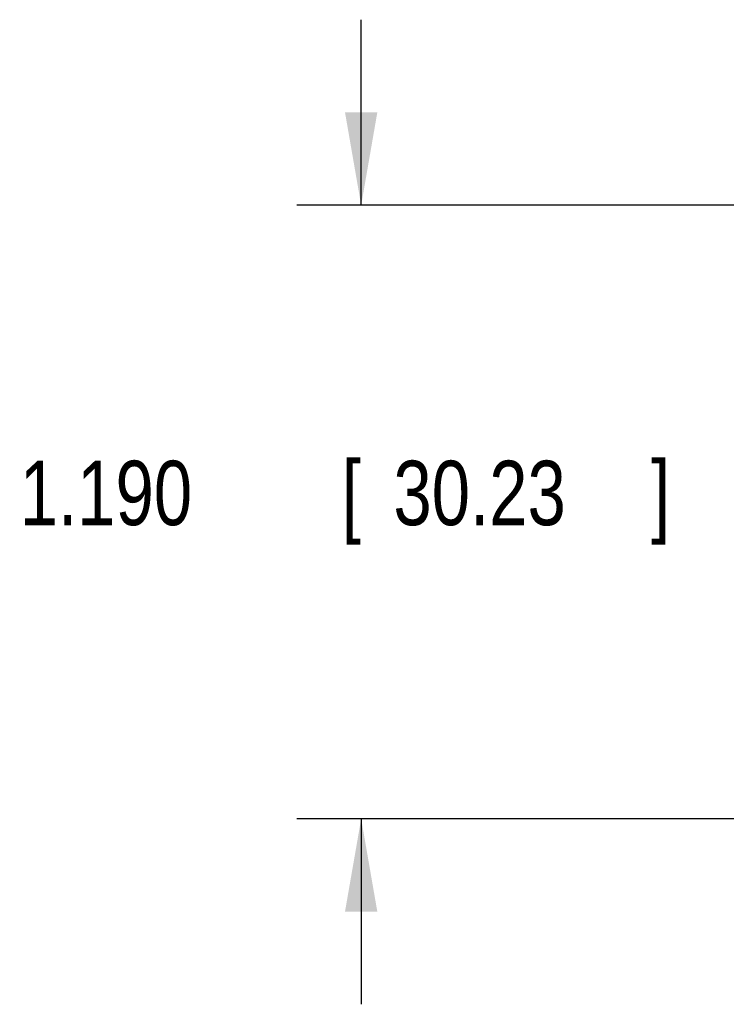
# Model space of a CAD drawing. Header units: inches. Extents: x 0.2 to 16.8, y 0.1 to 10.8.
# Tile 1 of 30: x 1.6 to 3, y 5.4 to 7.3. Entities that reach past the tile are written whole.
import ezdxf

# ---------------------------------------------------------------- set-up
doc = ezdxf.new("R2010")
doc.units = ezdxf.units.IN
doc.header["$LTSCALE"] = 0.935
doc.header["$MEASUREMENT"] = 0
doc.layers.get('0').update_dxf_attribs({"linetype": 'CONTINUOUS'})
doc.layers.add('DIMENSIONS', color=7, linetype='CONTINUOUS')
doc.styles.get("Standard").update_dxf_attribs({"font": 'txt', "width": 0.8})
doc.dimstyles.new('DIMSTYLE_1', dxfattribs={"dimtxt": 0.125, "dimasz": 0.18, "dimexe": 0.18, "dimexo": 0.0625, "dimgap": 0.09, "dimtad": 0, "dimtih": 1, "dimtoh": 1, "dimdec": 3, "dimzin": 4, "dimdsep": 46, "dimtxsty": 'STANDARD', "dimblk": '_FILLED', "dimblk1": '_FILLED', "dimblk2": '_FILLED', "dimcen": 0.09, "dimadec": 0, "dimazin": 0, "dimtp": 0.01, "dimtm": 0.01, "dimtfac": 1, "dimtdec": 3, "dimtofl": 0, "dimtmove": 0, "dimatfit": 3, "dimldrblk": '_FILLED', "dimfxl": 1, "dimtolj": 1, "dimtzin": 4, "dimarcsym": 0})

# ---------------------------------------------------------------- blocks, each defined once
blk = doc.blocks.new('_FILLED')
at = {"color": 0, "linetype": 'BYBLOCK'}
blk.add_solid([(0, 0), (-1, 0.174), (-1, -0.174)], dxfattribs=at)
blk = doc.blocks.new('*D3')
at = {"layer": 'DIMENSIONS', "color": 2, "linetype": 'CONTINUOUS'}
for p, q in [((2.2773, 6.9336), (2.2773, 7.2936)), ((3.3093, 6.9336), (2.1523, 6.9336)), ((3.5415, 5.7435), (2.1523, 5.7435)), ((2.2773, 5.7435), (2.2773, 5.3835))]:
    blk.add_line(p, q, dxfattribs=at)
at = {"layer": 'DIMENSIONS', "color": 2, "linetype": 'CONTINUOUS', "xscale": 0.18, "yscale": 0.18, "zscale": 0.18}
for p, rotation in [((2.2773, 6.9336), 270), ((2.2773, 5.7435), 90)]:
    blk.add_blockref('_FILLED', p, dxfattribs=dict(at, rotation=rotation))
at = {"layer": 'DIMENSIONS', "color": 2, "linetype": 'CONTINUOUS', "width": 0.8}
for s, p in [('1.190', (1.6148, 6.313)), ('[', (2.2398, 6.313)), ('30.23', (2.3398, 6.313)), (']', (2.8398, 6.313))]:
    blk.add_text(s, height=0.125, dxfattribs=at).set_placement(p)

msp = doc.modelspace()

# ---------------------------------------------------------------- dimensions: what is measured, and where the dimension line sits
at = {"layer": 'DIMENSIONS', "color": 2, "linetype": 'CONTINUOUS'}
dim = msp.add_linear_dim(base=(2.2773, 6.9336), p1=(3.5415, 5.7435), p2=(3.3093, 6.9336), angle=90, dimstyle='DIMSTYLE_1', dxfattribs=at)
dim.commit()
dim.dimension.update_dxf_attribs({"geometry": '*D3', "text_midpoint": (2.2773, 6.3755), "dimtype": 160})

doc.saveas('drawing.dxf')
